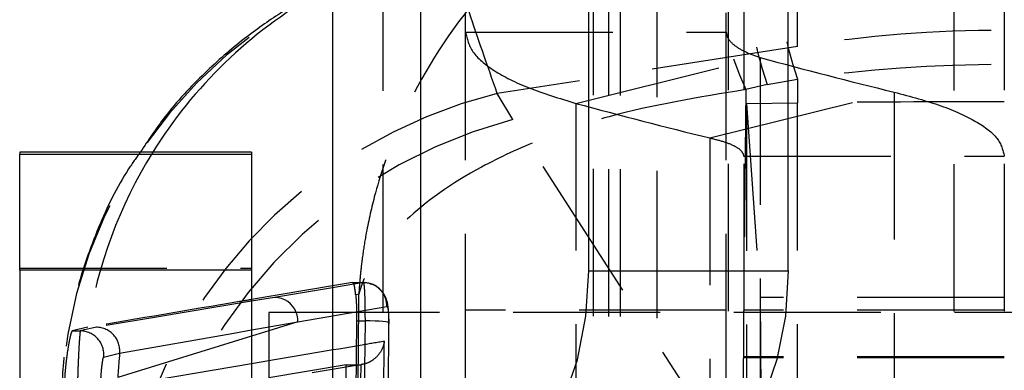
# Model space of a CAD drawing. Extents: x 40 to 416, y 11 to 279.
# Tile 26 of 39: x 236.52 to 245.02, y 248.74 to 251.76. Entities that reach past the tile are written whole.
import ezdxf

# ---------------------------------------------------------------- set-up
doc = ezdxf.new("R2010")
doc.units = 0
doc.linetypes.add('HIDDEN', pattern=[1.905, 1.27, -0.635])
doc.layers.get('0').update_dxf_attribs({"linetype": 'CONTINUOUS'})

msp = doc.modelspace()

# ---------------------------------------------------------------- linework, layer by layer
at = {"color": 7, "linetype": 'HIDDEN'}
for p, q in [((239.65246, 260.03743), (239.65246, 247.63744)), ((242.63307, 260.04323), (242.63307, 247.64324)), ((242.76705, 260.04379), (242.76705, 247.6438)), ((244.58163, 260.04197), (244.58163, 247.64197)), ((245.01705, 260.04379), (245.01705, 247.6438)), ((241.46705, 259.99994), (241.46705, 247.59995)), ((241.60102, 259.99938), (241.60102, 247.63617)), ((241.701, 259.99922), (241.701, 247.59923)), ((242.01705, 259.98513), (242.01705, 240.60643)), ((240.36705, 248.64659), (240.36705, 258.64656)), ((242.61705, 248.64659), (242.61705, 258.64656)), ((243.23204, 251.53157), (243.23204, 252.8914)), ((240.36705, 251.65329), (242.61705, 251.65329)), ((243.23204, 251.53157), (240.63978, 251.12457)), ((243.23204, 247.86602), (243.23204, 251.53157)), ((241.31895, 251.04077), (242.90994, 251.43565)), ((242.90994, 251.43565), (242.90994, 244.6323)), ((242.96887, 251.20293), (242.78475, 251.15959)), ((242.96887, 251.20293), (243.23204, 251.25038)), ((243.23204, 251.25038), (243.23204, 251.04464)), ((240.77414, 250.90005), (240.63978, 251.12457)), ((242.47415, 250.74241), (244.06514, 251.13729)), ((244.06514, 251.13729), (244.06514, 244.38534)), ((241.31895, 251.04077), (241.31895, 244.23743)), ((242.79256, 251.03978), (243.23204, 251.04464)), ((242.79256, 251.03978), (242.79256, 242.54534)), ((242.79256, 251.03978), (242.90891, 249.3659)), ((242.7584, 247.83052), (240.77414, 250.90005)), ((242.47415, 250.74241), (242.47415, 243.99047)), ((242.76705, 250.58525), (245.01705, 250.58525)), ((236.51705, 249.61991), (238.51705, 249.61991)), ((239.38992, 249.49535), (239.21705, 249.4663)), ((239.48518, 249.49535), (239.21705, 249.45072)), ((239.38992, 249.49535), (239.48515, 249.49535)), ((239.48515, 249.49535), (239.48518, 249.49535)), ((239.44495, 249.3971), (239.41765, 249.3895)), ((242.90891, 249.3659), (242.93838, 246.0196)), ((245.01705, 249.3659), (242.90891, 249.3659)), ((238.9183, 249.15781), (239.68677, 249.28881)), ((249.66705, 249.2377), (239.21705, 249.2377)), ((242.61705, 249.25645), (240.36705, 249.25645)), ((245.01705, 249.25645), (242.76705, 249.25645)), ((238.9183, 249.15781), (238.66705, 249.08034)), ((238.66705, 249.11356), (238.9183, 249.15781)), ((239.42589, 249.16588), (239.37635, 244.4752)), ((239.42589, 249.16588), (239.50103, 249.16588)), ((239.44381, 244.09218), (239.50103, 249.16588)), ((237.10421, 249.1098), (236.96949, 249.07852)), ((236.96949, 249.07852), (237.04053, 249.07852)), ((237.17941, 249.11049), (237.04053, 249.07852)), ((238.51705, 249.0341), (237.36421, 248.67866)), ((237.24198, 248.85303), (237.37981, 248.8859)), ((238.51705, 248.79531), (237.36501, 248.60074)), ((245.01705, 248.85549), (242.76705, 248.85549)), ((245.01705, 248.84587), (242.76705, 248.84587)), ((237.16383, 248.40907), (239.43934, 248.78614)), ((239.33603, 248.78614), (238.66705, 248.67564)), ((239.28121, 244.4752), (239.33603, 248.78614)), ((239.33603, 248.78614), (239.43934, 248.78614)), ((239.43934, 248.78614), (239.46105, 248.78728))]:
    msp.add_line(p, q, dxfattribs=at)
at = {"color": 7, "linetype": 'CONTINUOUS'}
for p, q in [((239.21705, 259.99994), (239.21705, 247.59995)), ((239.9774, 259.9976), (239.9774, 247.5976)), ((241.42897, 249.59566), (241.42897, 257.99565)), ((243.15257, 249.59728), (243.15257, 257.99728)), ((238.51705, 250.61878), (236.51705, 250.61878)), ((236.51705, 250.61878), (236.51705, 250.60305)), ((236.51705, 250.60305), (238.51705, 250.60305)), ((236.51705, 249.60193), (236.51705, 250.60305)), ((238.51705, 250.61878), (238.51705, 250.60305)), ((238.51705, 250.60305), (238.51705, 249.60193)), ((238.51705, 249.60193), (236.51705, 249.60193)), ((236.51705, 249.60193), (236.51705, 247.70193)), ((238.51705, 249.60193), (238.51705, 247.70193)), ((241.42897, 249.59566), (243.15257, 249.59728)), ((239.21705, 249.4663), (238.51705, 249.34867)), ((239.21705, 249.2377), (238.66705, 249.2377)), ((238.66705, 249.2377), (238.66705, 247.61991))]:
    msp.add_line(p, q, dxfattribs=at)
at = {"color": 8, "linetype": 'CONTINUOUS'}
for p, q in [((239.21705, 249.45072), (238.7169, 249.36747)), ((238.7169, 249.36747), (238.51705, 249.33413)), ((238.66705, 249.08034), (238.51705, 249.0341)), ((238.66705, 248.82065), (238.51705, 248.79531))]:
    msp.add_line(p, q, dxfattribs=at)
at = {"color": 7, "linetype": 'CONTINUOUS', "flags": 128}
for points in [[(240.14339, 247.59738), (240.39419, 247.63548), (240.63536, 247.74896), (240.85762, 247.93349), (241.05243, 248.18195), (241.21231, 248.48481), (241.33111, 248.83042), (241.40426, 249.20551), (241.42897, 249.59566)], [(243.15257, 249.59728), (243.12786, 249.20714), (243.05471, 248.83205), (242.93591, 248.48643), (242.77603, 248.18358), (242.58122, 247.93511), (242.35896, 247.75059), (242.11779, 247.6371), (241.86699, 247.59901)]]:
    msp.add_lwpolyline(points, dxfattribs=at)
at = {"color": 7, "linetype": 'HIDDEN', "flags": 128}
for points in [[(238.51705, 249.33413), (237.68119, 249.19467), (237.17941, 249.11049)], [(239.70251, 249.14964), (239.7032, 249.15231), (239.69487, 249.15503), (239.6779, 249.15766), (239.65303, 249.16009), (239.62139, 249.16221), (239.58438, 249.16393), (239.54365, 249.16517), (239.50103, 249.16588)], [(237.37981, 248.8859), (238.36688, 249.06063), (238.51705, 249.08711)]]:
    msp.add_lwpolyline(points, dxfattribs=at)
at = {"color": 8, "linetype": 'CONTINUOUS', "flags": 128}
msp.add_lwpolyline([(238.51705, 249.08711), (238.65371, 249.11121), (238.66705, 249.11356)], dxfattribs=at)
at = {"color": 7, "linetype": 'HIDDEN'}
for centre, radius, start, end in [((246.18454, 252.30243), 3.39844, 161.123544, 198.876456), ((246.44771, 252.34987), 3.39844, 161.12354, 198.87646), ((246.08134, 252.62924), 3.60935, 169.273324, 204.02772), ((240.93438, 248.36347), 4.0603, 100.006427, 180.600848), ((245.01705, 240.14743), 11.52323, 81.088716, 98.911284), ((256.0433, 299.9005), 50.21282, 254.837708, 256.19915), ((241.6763, 246.93673), 4.31421, 103.901774, 170.981382), ((254.4531, 299.5087), 50.21599, 254.837761, 256.199118), ((241.86142, 246.73372), 4.30587, 104.626211, 178.497212), ((241.10448, 248.48191), 4.04924, 148.148245, 171.079452), ((238.71411, 249.16405), 0.20429, 358.249603, 21.134159), ((237.0401, 248.8754), 0.20312, 353.675289, 89.879985), ((237.17799, 248.90752), 0.20298, 353.884077, 89.599884), ((241.43691, 248.47621), 4.07773, 174.233816, 177.154211)]:
    msp.add_arc(centre, radius, start, end, dxfattribs=at)
at = {"color": 8, "linetype": 'CONTINUOUS'}
for centre, radius, start, end in [((241.06973, 248.50389), 4.00812, 119.711455, 148.153007), ((238.71591, 249.16531), 0.20216, 20.982917, 89.718722)]:
    msp.add_arc(centre, radius, start, end, dxfattribs=at)
at = {"color": 7, "linetype": 'HIDDEN'}
for centre, ratio, start_param in [((245.01705, 243.15178), 0.7999988, 1.3962634), ((245.01705, 250.40915), 0.0627756, 1.5707963)]:
    msp.add_ellipse(centre, major_axis=(10.27943, 0), ratio=ratio, start_param=start_param, end_param=1.7453293, dxfattribs=at)
for points, knots in [([(242.25888, 253.17276), (241.95904, 253.05457), (241.43374, 252.84753), (240.81595, 252.33603), (240.22667, 251.69627), (239.81256, 250.97286), (239.62769, 250.42122), (239.54982, 250.12439), (239.51111, 249.94918), (239.47722, 249.73294), (239.46171, 249.60205), (239.4541, 249.52231), (239.45013, 249.47363), (239.44797, 249.44388), (239.4467, 249.42511), (239.44604, 249.4148), (239.44549, 249.40599), (239.4452, 249.40119), (239.44495, 249.3971)], [0, 0, 0, 0, 0.1874229, 0.328358, 0.4693469, 0.7053407, 0.8250536, 0.8252366, 0.8942501, 0.9355959, 0.9606846, 0.9759791, 0.9853192, 0.9910265, 0.9945148, 0.9970113, 0.9974516, 1, 1, 1, 1]), ([(240.63978, 251.12457), (240.55235, 251.37463), (240.37515, 251.8815), (240.25621, 252.26774), (240.23697, 252.33407), (240.22886, 252.362)], [0, 0, 0, 0, 0.3605048, 0.7307094, 1, 1, 1, 1]), ([(240.36705, 251.65329), (240.37905, 251.59696), (240.40307, 251.48431), (240.59764, 251.32181), (240.89301, 251.16967), (241.17697, 251.08374), (241.31895, 251.04077)], [0, 0, 0, 0, 0.2499998, 0.4999996, 0.7500001, 1, 1, 1, 1]), ([(242.61705, 251.65329), (242.62074, 251.63353), (242.62813, 251.594), (242.688, 251.53671), (242.77888, 251.4826), (242.86625, 251.4513), (242.90994, 251.43565)], [0, 0, 0, 0, 0.2500003, 0.5000007, 0.7499997, 1, 1, 1, 1]), ([(242.78475, 251.15959), (242.37814, 251.0926), (241.73951, 250.9874), (241.00229, 250.73244), (240.37302, 250.4435), (239.91242, 250.11593), (239.69259, 249.86476), (239.59584, 249.72941), (239.54604, 249.64946), (239.49846, 249.55069), (239.47466, 249.49086), (239.46201, 249.45439), (239.45497, 249.43212), (239.45093, 249.41851), (239.44847, 249.40992), (239.44716, 249.4052), (239.44605, 249.40117), (239.44546, 249.39897), (239.44495, 249.3971)], [0, 0, 0, 0, 0.2330933, 0.3661075, 0.4991722, 0.7218658, 0.8348532, 0.83506, 0.9001882, 0.939209, 0.9628884, 0.977325, 0.9861411, 0.9915286, 0.9948211, 0.9971793, 0.9975952, 1, 1, 1, 1]), ([(242.78475, 251.15959), (242.77131, 249.70533), (242.74448, 246.80326), (242.70833, 243.90121), (242.6903, 242.45341)], [0, 0, 0, 0, 0.5011133, 1, 1, 1, 1]), ([(244.06514, 251.13729), (244.20712, 251.09936), (244.49108, 251.02351), (244.78645, 250.8865), (244.98102, 250.73911), (245.00504, 250.63654), (245.01705, 250.58525)], [0, 0, 0, 0, 0.25, 0.5000001, 0.7500001, 1, 1, 1, 1]), ([(242.47415, 250.74241), (242.51784, 250.7318), (242.60521, 250.71058), (242.69609, 250.67159), (242.75596, 250.62942), (242.76335, 250.59998), (242.76705, 250.58525)], [0, 0, 0, 0, 0.249999, 0.5000006, 0.7499992, 1, 1, 1, 1]), ([(237.55731, 250.61878), (237.52327, 250.57153), (237.37954, 250.372), (237.18648, 249.96991), (236.99471, 249.42196), (236.8843, 248.8738), (236.87888, 248.51192), (236.87642, 248.34726)], [0, 0, 0, 0, 0.07350596, 0.31041368, 0.55186784, 0.79609212, 1, 1, 1, 1]), ([(239.41765, 249.3895), (239.41645, 249.40051), (239.41228, 249.43884), (239.40371, 249.48591), (239.3945, 249.49222), (239.38992, 249.49535)], [0, 0, 0, 0, 0.1686238, 0.5866187, 1, 1, 1, 1]), ([(239.50103, 249.16588), (239.50103, 249.1659), (239.50073, 249.20493), (239.50105, 249.28277), (239.49824, 249.38357), (239.49407, 249.45792), (239.48937, 249.49133), (239.48629, 249.49576), (239.48518, 249.49536), (239.48518, 249.49536)], [0, 0, 0, 0, 0.0001139, 0.219408, 0.4386819, 0.6581803, 0.8785927, 0.9998814, 1, 1, 1, 1]), ([(239.68677, 249.28881), (239.68638, 249.30078), (239.68587, 249.31686), (239.67839, 249.35493), (239.65941, 249.40188), (239.61351, 249.4534), (239.55328, 249.4885), (239.50788, 249.49307), (239.48518, 249.49535)], [0, 0, 0, 0, 0.1117396, 0.1500995, 0.3626768, 0.575254, 0.7876079, 1, 1, 1, 1]), ([(239.70373, 249.12271), (239.70386, 249.15193), (239.70418, 249.2275), (239.69855, 249.30169), (239.67542, 249.37792), (239.63519, 249.43615), (239.58574, 249.47573), (239.55011, 249.48242), (239.53935, 249.48445)], [0, 0, 0, 0, 0.1840352, 0.4758913, 0.6070514, 0.7661379, 0.9293557, 1, 1, 1, 1]), ([(239.40017, 244.4752), (239.40731, 245.19541), (239.42357, 246.83592), (239.43727, 248.47666), (239.44495, 249.3971)], [0, 0, 0, 0, 0.439013, 1, 1, 1, 1]), ([(238.51705, 249.34867), (238.48325, 249.34299), (238.01284, 249.26396), (237.5416, 249.18401), (237.10421, 249.1098)], [0, 0, 0, 0, 0.0718521, 1, 1, 1, 1]), ([(239.41765, 249.3895), (239.41883, 249.37646), (239.42266, 249.3341), (239.42598, 249.25725), (239.42592, 249.19202), (239.42589, 249.16588)], [0, 0, 0, 0, 0.2104094, 0.6835243, 1, 1, 1, 1]), ([(239.68677, 249.28881), (239.68784, 249.28846), (239.6909, 249.28745), (239.69554, 249.27292), (239.69976, 249.24172), (239.70241, 249.19907), (239.70248, 249.16612), (239.70251, 249.14964)], [0, 0, 0, 0, 0.1184912, 0.3399613, 0.5602449, 0.7800782, 1, 1, 1, 1]), ([(239.70251, 249.14964), (239.70114, 249.01457), (239.69431, 248.33922), (239.67646, 246.648), (239.65736, 245.09187), (239.64489, 244.07602)], [0, 0, 0, 0, 0.0798653, 0.3993267, 1, 1, 1, 1]), ([(236.96949, 249.07852), (236.96666, 249.07386), (236.96099, 249.06454), (236.94618, 249.00234), (236.92995, 248.9118), (236.91517, 248.7993), (236.90418, 248.67546), (236.9018, 248.59981), (236.90059, 248.56137)], [0, 0, 0, 0, 0.164384, 0.3287054, 0.4946157, 0.661765, 0.8281382, 1, 1, 1, 1]), ([(237.04053, 249.07852), (237.04053, 249.07852), (237.0393, 249.07775), (237.03722, 249.06272), (237.03204, 249.00246), (237.02652, 248.91106), (237.0213, 248.79845), (237.0171, 248.67645), (237.0156, 248.59754), (237.01497, 248.56167), (237.01497, 248.56165)], [0, 0, 0, 0, 0.0000835, 0.1651672, 0.3300298, 0.495477, 0.6616056, 0.8277501, 0.9999139, 1, 1, 1, 1]), ([(239.66464, 248.98931), (239.60113, 248.97852), (239.2704, 248.92232), (238.93668, 248.86608), (238.66705, 248.82065)], [0, 0, 0, 0, 0.1920309, 1, 1, 1, 1]), ([(239.66464, 248.98931), (239.66454, 248.98861), (239.66344, 248.98034), (239.65626, 248.94345), (239.63031, 248.88626), (239.57619, 248.83167), (239.51936, 248.79859), (239.48053, 248.79106), (239.46105, 248.78728)], [0, 0, 0, 0, 0.0080505, 0.0945891, 0.4233428, 0.670044, 0.8344821, 1, 1, 1, 1]), ([(239.60597, 244.20602), (239.61661, 245.00562), (239.63782, 246.60004), (239.65571, 248.19449), (239.66464, 248.98931)], [0, 0, 0, 0, 0.5015023, 1, 1, 1, 1]), ([(237.21733, 248.64467), (237.21799, 248.66018), (237.21928, 248.69054), (237.22337, 248.74057), (237.22838, 248.78587), (237.23372, 248.82235), (237.23868, 248.8474), (237.24088, 248.85114), (237.24198, 248.85303)], [0, 0, 0, 0, 0.1706162, 0.3338971, 0.4983125, 0.6640245, 0.8310677, 1, 1, 1, 1]), ([(239.46105, 248.78728), (239.46105, 248.7869), (239.45304, 248.05669), (239.43618, 246.59475), (239.41753, 245.13262), (239.40763, 244.40046), (239.40762, 244.39969)], [0, 0, 0, 0, 0.0002613, 0.4993567, 0.9994738, 1, 1, 1, 1])]:
    msp.add_open_spline(points, degree=3, knots=knots, dxfattribs=at)
at = {"color": 7, "linetype": 'CONTINUOUS'}
msp.add_open_spline([(239.05453, 251.98507), (239.05196, 251.98379), (238.96863, 251.94231), (238.76328, 251.81912), (238.44425, 251.59776), (238.1003, 251.2984), (237.79139, 250.97064), (237.6262, 250.72234), (237.55731, 250.61878)], degree=3, knots=[0, 0, 0, 0, 0.0059549, 0.1930642, 0.3870121, 0.6007073, 0.8334704, 1, 1, 1, 1], dxfattribs=at)

doc.saveas('drawing.dxf')
